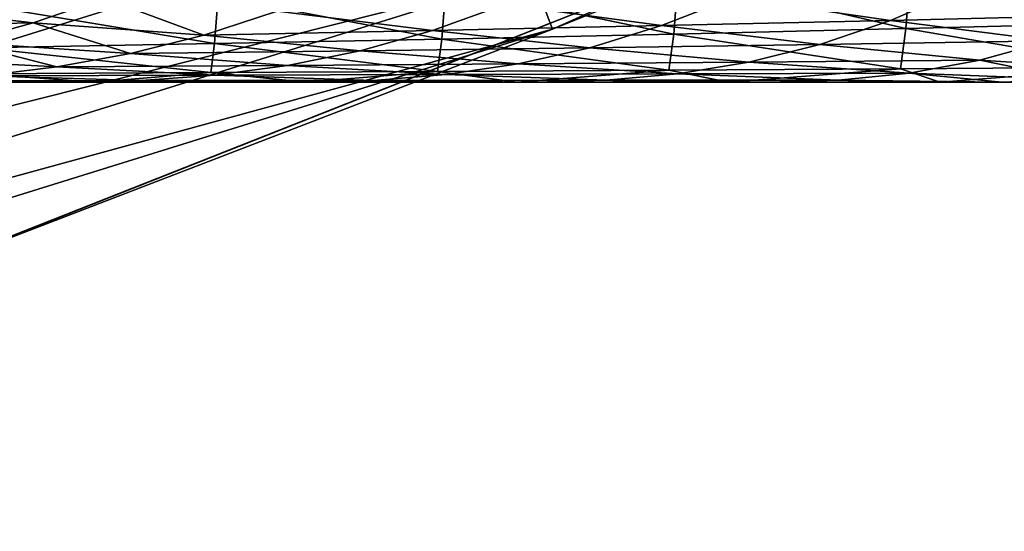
# Model space of a CAD drawing. Header units: metres. Extents: x -31 to 167, y -24 to 31.
# Tile 41 of 155: x 7.586 to 9.272, y -23.27 to -22.393. Entities that reach past the tile are written whole.
import ezdxf

# ---------------------------------------------------------------- set-up
doc = ezdxf.new("R2010")
doc.units = ezdxf.units.M
doc.layers.add('solid_12_381_042_XXX', color=7, linetype='CONTINUOUS')

msp = doc.modelspace()

# ---------------------------------------------------------------- linework, layer by layer
at = {"layer": 'solid_12_381_042_XXX'}
for points in [[(8.49853, -22.408783, -0.742193), (11.137647, -21.221012, -0.742193), (8.463148, -22.315489, -0.50068)], [(8.49853, -22.408783, -0.742193), (10.218516, -21.715937, -1), (11.137647, -21.221012, -0.742193)], [(30.488472, -21.410526, 144.824249), (1.115974, -22.356852, 144.881149), (1.117785, -22.407717, 144.791443)], [(30.488472, -21.410526, 144.824249), (1.117785, -22.407717, 144.791443), (1.119141, -22.444855, 144.695236)], [(30.490433, -21.468952, 144.664551), (30.488472, -21.410526, 144.824249), (1.119141, -22.444855, 144.695236)], [(30.490433, -21.468952, 144.664551), (1.119141, -22.444855, 144.695236), (1.120013, -22.467457, 144.59462)], [(30.490433, -21.468952, 144.664551), (1.120013, -22.467457, 144.59462), (30.500629, -21.486912, 144.505814)], [(1.120013, -22.467457, 144.59462), (1.120382, -22.47504, 144.491653), (30.500629, -21.486912, 144.505814)], [(30.500629, -21.486912, 144.505814), (1.120382, -22.47504, 144.491653), (30.313892, -21.493191, 142.746521)], [(30.313892, -21.493191, 142.746521), (0.756327, -22.487284, 143.625992), (0.756105, -22.487291, 142.760742)], [(30.313892, -21.493191, 142.746521), (0.756105, -22.487291, 142.760742), (1.316925, -22.468094, 142.738541)], [(0.938252, -22.481167, 144.49147), (0.756327, -22.487284, 143.625992), (30.313892, -21.493191, 142.746521)], [(1.120382, -22.47504, 144.491653), (0.938252, -22.481167, 144.49147), (30.313892, -21.493191, 142.746521)], [(30.313892, -21.493191, 142.746521), (1.316925, -22.468094, 142.738541), (1.896166, -22.447462, 142.714035)], [(30.313892, -21.493191, 142.746521), (1.896166, -22.447462, 142.714035), (3.342655, -22.39138, 142.646759)], [(-10.218121, -21.716084, -4), (10.218286, -21.716007, -4), (7.416245, -22.825409, -4)], [(10.218286, -21.716007, -4), (10.218516, -21.715937, -1), (7.416224, -22.825417, -1)], [(8.49853, -22.408783, -0.742193), (7.416224, -22.825417, -1), (10.218516, -21.715937, -1)], [(7.416245, -22.825409, -4), (10.218286, -21.716007, -4), (7.416224, -22.825417, -1)], [(7.088217, -21.88052), (5.5662, -22.58296, -0.034074), (8.247691, -21.747374, -0.034074)], [(8.333295, -21.973093, -0.134106), (8.247691, -21.747374, -0.034074), (5.5662, -22.58296, -0.034074)], [(5.623972, -22.817352, -0.134106), (8.333295, -21.973093, -0.134106), (5.5662, -22.58296, -0.034074)], [(8.406787, -22.166876, -0.293264), (8.333295, -21.973093, -0.134106), (5.623972, -22.817352, -0.134106)], [(5.673571, -23.018581, -0.293264), (8.406787, -22.166876, -0.293264), (5.623972, -22.817352, -0.134106)], [(8.463148, -22.315489, -0.50068), (8.406787, -22.166876, -0.293264), (5.673571, -23.018581, -0.293264)], [(9.498899, -22.398129, 114.831497), (9.507469, -22.275206, 115.023338), (9.111943, -22.29664, 115.013863)], [(9.103693, -22.408047, 114.828415), (9.111943, -22.29664, 115.013863), (8.713703, -22.316799, 115.003693)], [(9.103693, -22.408047, 114.828415), (9.498899, -22.398129, 114.831497), (9.111943, -22.29664, 115.013863)], [(5.711607, -23.172903, -0.50068), (8.463148, -22.315489, -0.50068), (5.673571, -23.018581, -0.293264)], [(8.49853, -22.408783, -0.742193), (8.463148, -22.315489, -0.50068), (5.711607, -23.172903, -0.50068)], [(8.706105, -22.417334, 114.825005), (8.713703, -22.316799, 115.003693), (8.315723, -22.335522, 114.992615)], [(8.706105, -22.417334, 114.825005), (9.103693, -22.408047, 114.828415), (8.713703, -22.316799, 115.003693)], [(8.30889, -22.425924, 114.820969), (8.315723, -22.335522, 114.992615), (7.925894, -22.352541, 114.980751)], [(8.30889, -22.425924, 114.820969), (8.706105, -22.417334, 114.825005), (8.315723, -22.335522, 114.992615)], [(7.919815, -22.433704, 114.816223), (7.925894, -22.352541, 114.980751), (7.526571, -22.368666, 114.967728)], [(7.919815, -22.433704, 114.816223), (8.30889, -22.425924, 114.820969), (7.925894, -22.352541, 114.980751)], [(8.807571, -22.354563, 108.253815), (9.197831, -22.34136, 108.272743), (9.077187, -22.39403, 108.438354)], [(9.469534, -22.384329, 108.453659), (9.077187, -22.39403, 108.438354), (9.197831, -22.34136, 108.272743)], [(7.22104, -22.406231, 108.219681), (7.344812, -22.367575, 108.044907), (7.609495, -22.397879, 108.238197)], [(7.344812, -22.367575, 108.044907), (7.731612, -22.355766, 108.066704), (7.609495, -22.397879, 108.238197)], [(7.521153, -22.441048, 114.810669), (7.919815, -22.433704, 114.816223), (7.526571, -22.368666, 114.967728)], [(7.609495, -22.397879, 108.238197), (7.731612, -22.355766, 108.066704), (7.901631, -22.419048, 108.392227)], [(7.731612, -22.355766, 108.066704), (8.027037, -22.378416, 108.217155), (7.901631, -22.419048, 108.392227)], [(8.027037, -22.378416, 108.217155), (8.4171, -22.366943, 108.235489), (8.293281, -22.411316, 108.407349)], [(8.293281, -22.411316, 108.407349), (8.4171, -22.366943, 108.235489), (8.685302, -22.402962, 108.422562)], [(8.4171, -22.366943, 108.235489), (8.807571, -22.354563, 108.253815), (8.685302, -22.402962, 108.422562)], [(8.685302, -22.402962, 108.422562), (8.807571, -22.354563, 108.253815), (9.077187, -22.39403, 108.438354)], [(7.901631, -22.419048, 108.392227), (8.027037, -22.378416, 108.217155), (8.293281, -22.411316, 108.407349)], [(9.469534, -22.384329, 108.453659), (9.349983, -22.429207, 108.616539), (9.077187, -22.39403, 108.438354)], [(7.22104, -22.406231, 108.219681), (7.609495, -22.397879, 108.238197), (7.487155, -22.432055, 108.410011)], [(7.487155, -22.432055, 108.410011), (7.609495, -22.397879, 108.238197), (7.775928, -22.450657, 108.567772)], [(7.609495, -22.397879, 108.238197), (7.901631, -22.419048, 108.392227), (7.775928, -22.450657, 108.567772)], [(8.293281, -22.411316, 108.407349), (8.685302, -22.402962, 108.422562), (8.562644, -22.440788, 108.591705)], [(8.562644, -22.440788, 108.591705), (8.685302, -22.402962, 108.422562), (8.956108, -22.435232, 108.604301)], [(8.685302, -22.402962, 108.422562), (9.077187, -22.39403, 108.438354), (8.956108, -22.435232, 108.604301)], [(9.349983, -22.429207, 108.616539), (8.956108, -22.435232, 108.604301), (9.077187, -22.39403, 108.438354)], [(9.103693, -22.408047, 114.828415), (9.489305, -22.474392, 114.616875), (9.498899, -22.398129, 114.831497)], [(5.735486, -23.269783, -0.742193), (8.49853, -22.408783, -0.742193), (5.711607, -23.172903, -0.50068)], [(5.735486, -23.269783, -0.742193), (7.416224, -22.825417, -1), (8.49853, -22.408783, -0.742193)], [(7.775928, -22.450657, 108.567772), (7.901631, -22.419048, 108.392227), (8.169108, -22.445856, 108.579666)], [(7.901631, -22.419048, 108.392227), (8.293281, -22.411316, 108.407349), (8.169108, -22.445856, 108.579666)], [(8.169108, -22.445856, 108.579666), (8.293281, -22.411316, 108.407349), (8.562644, -22.440788, 108.591705)], [(8.30889, -22.425924, 114.820969), (8.697794, -22.479275, 114.629608), (8.706105, -22.417334, 114.825005)], [(8.706105, -22.417334, 114.825005), (8.697794, -22.479275, 114.629608), (9.094567, -22.476917, 114.62339)], [(8.706105, -22.417334, 114.825005), (9.094567, -22.476917, 114.62339), (9.103693, -22.408047, 114.828415)], [(9.103693, -22.408047, 114.828415), (9.094567, -22.476917, 114.62339), (9.489305, -22.474392, 114.616875)], [(7.364607, -22.458601, 108.582214), (7.487155, -22.432055, 108.410011), (7.649944, -22.473791, 108.743858)], [(7.487155, -22.432055, 108.410011), (7.775928, -22.450657, 108.567772), (7.649944, -22.473791, 108.743858)], [(7.521153, -22.441048, 114.810669), (7.91329, -22.483418, 114.639648), (7.919815, -22.433704, 114.816223)], [(7.919815, -22.433704, 114.816223), (7.91329, -22.483418, 114.639648), (8.301489, -22.481451, 114.635117)], [(7.919815, -22.433704, 114.816223), (8.301489, -22.481451, 114.635117), (8.30889, -22.425924, 114.820969)], [(8.30889, -22.425924, 114.820969), (8.301489, -22.481451, 114.635117), (8.697794, -22.479275, 114.629608)], [(8.562644, -22.440788, 108.591705), (8.956108, -22.435232, 108.604301), (8.834582, -22.465536, 108.770828)], [(9.229941, -22.462173, 108.779968), (8.834582, -22.465536, 108.770828), (8.956108, -22.435232, 108.604301)], [(9.349983, -22.429207, 108.616539), (9.229941, -22.462173, 108.779968), (8.956108, -22.435232, 108.604301)], [(9.518921, -22.480583, 108.933083), (9.229941, -22.462173, 108.779968), (9.349983, -22.429207, 108.616539)], [(7.521153, -22.441048, 114.810669), (7.515385, -22.48527, 114.643501), (7.91329, -22.483418, 114.639648)], [(7.649944, -22.473791, 108.743858), (7.775928, -22.450657, 108.567772), (8.044584, -22.471098, 108.752602)], [(7.775928, -22.450657, 108.567772), (8.169108, -22.445856, 108.579666), (8.044584, -22.471098, 108.752602)], [(8.044584, -22.471098, 108.752602), (8.169108, -22.445856, 108.579666), (8.439576, -22.468407, 108.76149)], [(8.169108, -22.445856, 108.579666), (8.562644, -22.440788, 108.591705), (8.439576, -22.468407, 108.76149)], [(8.439576, -22.468407, 108.76149), (8.562644, -22.440788, 108.591705), (8.834582, -22.465536, 108.770828)], [(7.364607, -22.458601, 108.582214), (7.649944, -22.473791, 108.743858), (7.523698, -22.489042, 108.92057)], [(8.044584, -22.471098, 108.752602), (8.439576, -22.468407, 108.76149), (8.316106, -22.486666, 108.932045)], [(8.316106, -22.486666, 108.932045), (8.439576, -22.468407, 108.76149), (8.712595, -22.485563, 108.938179)], [(8.439576, -22.468407, 108.76149), (8.834582, -22.465536, 108.770828), (8.712595, -22.485563, 108.938179)], [(9.109399, -22.484194, 108.944176), (8.712595, -22.485563, 108.938179), (8.834582, -22.465536, 108.770828)], [(9.229941, -22.462173, 108.779968), (9.109399, -22.484194, 108.944176), (8.834582, -22.465536, 108.770828)], [(9.392968, -22.495441, 109.103737), (9.109399, -22.484194, 108.944176), (9.229941, -22.462173, 108.779968)], [(9.518921, -22.480583, 108.933083), (9.392968, -22.495441, 109.103737), (9.229941, -22.462173, 108.779968)], [(7.515385, -22.48527, 114.643501), (7.357485, -22.5, 114.477783), (7.716089, -22.5, 114.465279)], [(7.91329, -22.483418, 114.639648), (7.515385, -22.48527, 114.643501), (7.716089, -22.5, 114.465279)], [(7.523698, -22.489042, 108.92057), (7.649944, -22.473791, 108.743858), (7.91973, -22.487904, 108.926224)], [(7.649944, -22.473791, 108.743858), (8.044584, -22.471098, 108.752602), (7.91973, -22.487904, 108.926224)], [(7.91329, -22.483418, 114.639648), (7.716089, -22.5, 114.465279), (8.075416, -22.5, 114.45211)], [(8.301489, -22.481451, 114.635117), (7.91329, -22.483418, 114.639648), (8.075416, -22.5, 114.45211)], [(7.91973, -22.487904, 108.926224), (8.044584, -22.471098, 108.752602), (8.316106, -22.486666, 108.932045)], [(7.91973, -22.487904, 108.926224), (8.316106, -22.486666, 108.932045), (8.192262, -22.496788, 109.103447)], [(8.301489, -22.481451, 114.635117), (8.075416, -22.5, 114.45211), (8.43741, -22.5, 114.438202)], [(8.192262, -22.496788, 109.103447), (8.316106, -22.486666, 108.932045), (8.590161, -22.496513, 109.106468)], [(8.697794, -22.479275, 114.629608), (8.301489, -22.481451, 114.635117), (8.43741, -22.5, 114.438202)], [(8.316106, -22.486666, 108.932045), (8.712595, -22.485563, 108.938179), (8.590161, -22.496513, 109.106468)], [(8.697794, -22.479275, 114.629608), (8.43741, -22.5, 114.438202), (8.799671, -22.5, 114.423637)], [(8.988345, -22.496292, 109.109406), (8.590161, -22.496513, 109.106468), (8.712595, -22.485563, 108.938179)], [(9.094567, -22.476917, 114.62339), (8.697794, -22.479275, 114.629608), (8.799671, -22.5, 114.423637)], [(9.109399, -22.484194, 108.944176), (8.988345, -22.496292, 109.109406), (8.712595, -22.485563, 108.938179)], [(9.094567, -22.476917, 114.62339), (8.799671, -22.5, 114.423637), (9.161941, -22.5, 114.408409)], [(9.109399, -22.484194, 108.944176), (9.267729, -22.5, 109.275635), (8.988345, -22.496292, 109.109406)], [(9.489305, -22.474392, 114.616875), (9.094567, -22.476917, 114.62339), (9.161941, -22.5, 114.408409)], [(9.392968, -22.495441, 109.103737), (9.267729, -22.5, 109.275635), (9.109399, -22.484194, 108.944176)], [(9.489305, -22.474392, 114.616875), (9.161941, -22.5, 114.408409), (9.52422, -22.5, 114.392532)], [(7.357485, -22.5, 114.477783), (7.379202, -22.5, 109.275726), (7.669454, -22.5, 109.275711)], [(7.716089, -22.5, 114.465279), (7.357485, -22.5, 114.477783), (7.669454, -22.5, 109.275711)], [(7.397203, -22.497339, 109.097969), (7.669454, -22.5, 109.275711), (7.379202, -22.5, 109.275726)], [(7.397203, -22.497339, 109.097969), (7.523698, -22.489042, 108.92057), (7.794569, -22.497162, 109.100624)], [(7.397203, -22.497339, 109.097969), (7.794569, -22.497162, 109.100624), (7.669454, -22.5, 109.275711)], [(7.523698, -22.489042, 108.92057), (7.91973, -22.487904, 108.926224), (7.794569, -22.497162, 109.100624)], [(7.794569, -22.497162, 109.100624), (7.778367, -22.5, 109.275711), (7.669454, -22.5, 109.275711)], [(7.716089, -22.5, 114.465279), (7.669454, -22.5, 109.275711), (7.778367, -22.5, 109.275711)], [(7.716089, -22.5, 114.465279), (7.778367, -22.5, 109.275711), (8.069559, -22.5, 109.275665)], [(8.075416, -22.5, 114.45211), (7.716089, -22.5, 114.465279), (8.069559, -22.5, 109.275665)], [(7.794569, -22.497162, 109.100624), (8.069559, -22.5, 109.275665), (7.778367, -22.5, 109.275711)], [(7.794569, -22.497162, 109.100624), (7.91973, -22.487904, 108.926224), (8.192262, -22.496788, 109.103447)], [(7.794569, -22.497162, 109.100624), (8.192262, -22.496788, 109.103447), (8.069559, -22.5, 109.275665)], [(8.192262, -22.496788, 109.103447), (8.223378, -22.5, 109.275642), (8.069559, -22.5, 109.275665)], [(8.075416, -22.5, 114.45211), (8.069559, -22.5, 109.275665), (8.223378, -22.5, 109.275642)], [(8.43741, -22.5, 114.438202), (8.075416, -22.5, 114.45211), (8.223378, -22.5, 109.275642)], [(8.192262, -22.496788, 109.103447), (8.590161, -22.496513, 109.106468), (8.469065, -22.5, 109.275627)], [(8.192262, -22.496788, 109.103447), (8.469065, -22.5, 109.275627), (8.223378, -22.5, 109.275642)], [(8.43741, -22.5, 114.438202), (8.223378, -22.5, 109.275642), (8.469065, -22.5, 109.275627)], [(8.43741, -22.5, 114.438202), (8.469065, -22.5, 109.275627), (8.658861, -22.5, 109.275612)], [(8.799671, -22.5, 114.423637), (8.43741, -22.5, 114.438202), (8.658861, -22.5, 109.275612)], [(8.590161, -22.496513, 109.106468), (8.658861, -22.5, 109.275612), (8.469065, -22.5, 109.275627)], [(8.988345, -22.496292, 109.109406), (8.868433, -22.5, 109.275612), (8.590161, -22.496513, 109.106468)], [(8.590161, -22.496513, 109.106468), (8.868433, -22.5, 109.275612), (8.658861, -22.5, 109.275612)], [(8.799671, -22.5, 114.423637), (8.658861, -22.5, 109.275612), (8.868433, -22.5, 109.275612)], [(8.799671, -22.5, 114.423637), (8.868433, -22.5, 109.275612), (9.084815, -22.5, 109.27562)], [(9.161941, -22.5, 114.408409), (8.799671, -22.5, 114.423637), (9.084815, -22.5, 109.27562)], [(8.988345, -22.496292, 109.109406), (9.084815, -22.5, 109.27562), (8.868433, -22.5, 109.275612)], [(8.988345, -22.496292, 109.109406), (9.267729, -22.5, 109.275635), (9.084815, -22.5, 109.27562)], [(9.161941, -22.5, 114.408409), (9.084815, -22.5, 109.27562), (9.267729, -22.5, 109.275635)], [(9.161941, -22.5, 114.408409), (9.267729, -22.5, 109.275635), (9.501194, -22.5, 109.275658)], [(9.52422, -22.5, 114.392532), (9.161941, -22.5, 114.408409), (9.501194, -22.5, 109.275658)], [(9.392968, -22.495441, 109.103737), (9.501194, -22.5, 109.275658), (9.267729, -22.5, 109.275635)]]:
    msp.add_3dface(points, dxfattribs=at)

doc.saveas('drawing.dxf')
